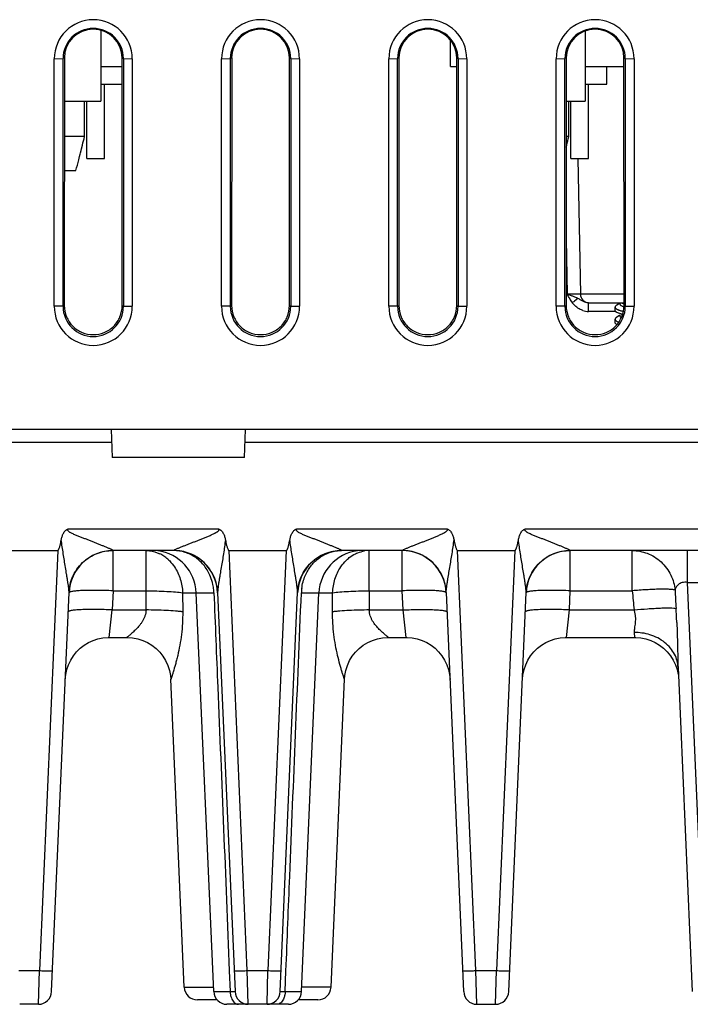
# Model space of a CAD drawing. Header units: inches. Extents: x 0 to 34, y 0 to 22.
# Tile 37 of 71: x 13.4 to 14.9, y 4.7 to 7. Entities that reach past the tile are written whole.
import ezdxf

# ---------------------------------------------------------------- set-up
doc = ezdxf.new("R2010")
doc.units = ezdxf.units.IN
doc.header["$LTSCALE"] = 1.87
doc.header["$MEASUREMENT"] = 0
doc.layers.get('0').update_dxf_attribs({"linetype": 'CONTINUOUS'})

msp = doc.modelspace()

# ---------------------------------------------------------------- linework, layer by layer
at = {"color": 7, "linetype": 'CONTINUOUS'}
for p, q in [((13.5884, 6.9434), (13.5884, 6.7819)), ((14.6884, 6.9415), (14.6884, 6.7819)), ((14.3824, 6.8609), (14.3824, 6.921)), ((13.4827, 6.8786), (13.5027, 6.8787)), ((13.4827, 6.3164), (13.4827, 6.8786)), ((13.5057, 6.8802), (13.5027, 6.8787)), ((13.5027, 6.3165), (13.5027, 6.8787)), ((13.5057, 6.8802), (13.5054, 6.3179)), ((13.637, 6.3179), (13.6368, 6.8802)), ((13.6368, 6.8802), (13.6398, 6.8787)), ((13.6398, 6.8787), (13.6398, 6.3165)), ((13.6398, 6.8787), (13.6598, 6.8786)), ((13.6598, 6.8786), (13.6598, 6.3164)), ((13.8627, 6.8786), (13.8827, 6.8787)), ((13.8627, 6.3164), (13.8627, 6.8786)), ((13.8857, 6.8802), (13.8827, 6.8787)), ((13.8827, 6.3165), (13.8827, 6.8787)), ((13.8857, 6.8802), (13.8854, 6.3179)), ((14.017, 6.3179), (14.0168, 6.8802)), ((14.0168, 6.8802), (14.0198, 6.8787)), ((14.0198, 6.8787), (14.0198, 6.3165)), ((14.0198, 6.8787), (14.0398, 6.8786)), ((14.0398, 6.8786), (14.0398, 6.3164)), ((14.2427, 6.8786), (14.2627, 6.8787)), ((14.2427, 6.3164), (14.2427, 6.8786)), ((14.2657, 6.8802), (14.2627, 6.8787)), ((14.2627, 6.3165), (14.2627, 6.8787)), ((14.2657, 6.8802), (14.2654, 6.3179)), ((14.3968, 6.8802), (14.3998, 6.8787)), ((14.397, 6.3179), (14.3968, 6.8802)), ((14.3998, 6.8787), (14.4198, 6.8786)), ((14.3998, 6.8787), (14.3998, 6.3165)), ((14.4198, 6.8786), (14.4198, 6.3164)), ((14.6227, 6.8786), (14.6427, 6.8787)), ((14.6227, 6.3164), (14.6227, 6.8786)), ((14.6457, 6.8802), (14.6427, 6.8787)), ((14.6427, 6.3165), (14.6427, 6.8787)), ((14.6457, 6.8802), (14.6454, 6.3179)), ((14.7768, 6.8802), (14.7798, 6.8787)), ((14.777, 6.3179), (14.7768, 6.8802)), ((14.7798, 6.8787), (14.7998, 6.8786)), ((14.7798, 6.8787), (14.7798, 6.3165)), ((14.7998, 6.8786), (14.7998, 6.3164)), ((13.5884, 6.8609), (13.6368, 6.8609)), ((14.3824, 6.8609), (14.3968, 6.8609)), ((14.6884, 6.8609), (14.7768, 6.8609)), ((14.7379, 6.8209), (14.7379, 6.8609)), ((13.5884, 6.8209), (13.6368, 6.8209)), ((13.5964, 6.6519), (13.5964, 6.8209)), ((14.6884, 6.8209), (14.7379, 6.8209)), ((14.6964, 6.6519), (14.6964, 6.8209)), ((13.5056, 6.7819), (13.5884, 6.7819)), ((13.5515, 6.7019), (13.5515, 6.7819)), ((13.5564, 6.6519), (13.5564, 6.7819)), ((14.6456, 6.7819), (14.6884, 6.7819)), ((14.6515, 6.7019), (14.6515, 6.7819)), ((14.6564, 6.6519), (14.6564, 6.7819)), ((13.5515, 6.7019), (13.5056, 6.7019)), ((14.6515, 6.7019), (14.6456, 6.7019)), ((13.5403, 6.6566), (13.5417, 6.6621)), ((13.5417, 6.6621), (13.5424, 6.6649)), ((13.5424, 6.6649), (13.5437, 6.6702)), ((13.5437, 6.6702), (13.5446, 6.6736)), ((13.5446, 6.6736), (13.5467, 6.6823)), ((14.6456, 6.6777), (14.6467, 6.6823)), ((13.5383, 6.6488), (13.5392, 6.6524)), ((13.5392, 6.6524), (13.5403, 6.6566)), ((13.5564, 6.6519), (13.5964, 6.6519)), ((14.6564, 6.6519), (14.6964, 6.6519)), ((14.6723, 6.6521), (14.6777, 6.3441)), ((13.5056, 6.6244), (13.5318, 6.6244)), ((14.6455, 6.4691), (14.6477, 6.3441)), ((14.6615, 6.3392), (14.6696, 6.3356)), ((14.6722, 6.3343), (14.6642, 6.3282)), ((14.777, 6.3441), (14.6777, 6.3441)), ((13.5027, 6.3165), (13.4827, 6.3164)), ((13.5027, 6.3165), (13.5054, 6.3179)), ((13.637, 6.3179), (13.6398, 6.3165)), ((13.6398, 6.3165), (13.6598, 6.3164)), ((13.8827, 6.3165), (13.8627, 6.3164)), ((13.8827, 6.3165), (13.8854, 6.3179)), ((14.017, 6.3179), (14.0198, 6.3165)), ((14.0198, 6.3165), (14.0398, 6.3164)), ((14.2627, 6.3165), (14.2427, 6.3164)), ((14.2627, 6.3165), (14.2654, 6.3179)), ((14.397, 6.3179), (14.3998, 6.3165)), ((14.3998, 6.3165), (14.4198, 6.3164)), ((14.6427, 6.3165), (14.6227, 6.3164)), ((14.6427, 6.3165), (14.6454, 6.3179)), ((14.6609, 6.3257), (14.6593, 6.3245)), ((14.6965, 6.3245), (14.777, 6.3245)), ((14.6965, 6.3048), (14.6965, 6.3245)), ((14.7566, 6.3048), (14.6965, 6.3048)), ((14.7566, 6.3072), (14.7566, 6.3148)), ((14.7669, 6.3228), (14.7607, 6.3194)), ((14.7677, 6.3249), (14.7677, 6.3214)), ((14.7728, 6.3237), (14.7767, 6.3223)), ((14.7728, 6.3169), (14.7767, 6.3155)), ((14.777, 6.3179), (14.7798, 6.3165)), ((14.7798, 6.3165), (14.7998, 6.3164)), ((14.7566, 6.2796), (14.7566, 6.2872)), ((14.7607, 6.3025), (14.7594, 6.3034)), ((14.7607, 6.2919), (14.7594, 6.291)), ((14.764, 6.3008), (14.7607, 6.3026)), ((14.7627, 6.3016), (14.7607, 6.3025)), ((14.7669, 6.2952), (14.7607, 6.2919)), ((14.7676, 6.2998), (14.7627, 6.3016)), ((14.7738, 6.2982), (14.7676, 6.2998)), ((14.7677, 6.2971), (14.7677, 6.2938)), ((14.77, 6.2908), (14.7707, 6.2904)), ((14.773, 6.296), (14.7708, 6.2971)), ((14.7607, 6.275), (14.7594, 6.2758)), ((21.1433, 6.0369), (6.0132, 6.0369)), ((13.6146, 5.9729), (13.6124, 6.0369)), ((13.9146, 5.9729), (13.9169, 6.0369)), ((13.6135, 6.0069), (9.2777, 6.0069)), ((18.5065, 6.0069), (13.9157, 6.0069)), ((13.9148, 5.9729), (13.6144, 5.9729)), ((13.5142, 5.8114), (13.8558, 5.8114)), ((14.0335, 5.8114), (14.375, 5.8114)), ((14.5527, 5.8114), (15.4135, 5.8114)), ((13.3604, 5.7619), (13.4904, 5.7619)), ((13.4904, 5.7619), (13.4488, 4.8084)), ((13.6161, 5.7619), (13.6161, 5.7621)), ((13.7539, 5.7619), (13.6161, 5.7619)), ((13.6161, 5.6706), (13.6161, 5.7619)), ((13.6915, 5.6706), (13.6915, 5.7619)), ((13.7539, 5.7621), (13.7539, 5.7619)), ((13.8796, 5.7619), (14.0096, 5.7619)), ((13.9212, 4.8084), (13.8796, 5.7619)), ((14.0096, 5.7619), (13.968, 4.8084)), ((14.1353, 5.7619), (14.1354, 5.7621)), ((14.2731, 5.7619), (14.1353, 5.7619)), ((14.1978, 5.6706), (14.1978, 5.7619)), ((14.2731, 5.7621), (14.2731, 5.7619)), ((14.2731, 5.6706), (14.2731, 5.7619)), ((14.3988, 5.7619), (14.5288, 5.7619)), ((14.4405, 4.8084), (14.3988, 5.7619)), ((14.5288, 5.7619), (14.4872, 4.8084)), ((14.6545, 5.7619), (14.6546, 5.7621)), ((15.3116, 5.7619), (14.6545, 5.7619)), ((14.6545, 5.6706), (14.6545, 5.7619)), ((14.7956, 5.6706), (14.7956, 5.7619)), ((14.9209, 5.6898), (14.9209, 5.7619)), ((14.9209, 5.6898), (15.0452, 5.6898)), ((14.9602, 4.7895), (14.9209, 5.6898)), ((13.4766, 4.7606), (13.5162, 5.667)), ((13.6161, 5.6706), (13.6142, 5.6271)), ((13.6161, 5.6706), (13.6915, 5.6706)), ((13.6912, 5.6271), (13.6915, 5.6706)), ((13.7742, 5.6662), (13.8452, 5.6662)), ((13.7742, 5.6662), (13.7745, 5.6228)), ((13.8449, 4.7606), (13.8053, 5.6662)), ((13.8538, 5.667), (13.8934, 4.7606)), ((13.9959, 4.7606), (14.0354, 5.667)), ((14.044, 5.6662), (14.115, 5.6662)), ((14.0444, 4.7606), (14.0839, 5.6662)), ((14.1147, 5.6228), (14.115, 5.6662)), ((14.1978, 5.6706), (14.2731, 5.6706)), ((14.1978, 5.6706), (14.198, 5.6271)), ((14.275, 5.6271), (14.2731, 5.6706)), ((14.373, 5.667), (14.4126, 4.7606)), ((14.5151, 4.7606), (14.5547, 5.667)), ((14.6527, 5.6271), (14.6545, 5.6706)), ((14.6545, 5.6706), (14.7956, 5.6706)), ((13.6075, 5.5649), (13.6142, 5.6271)), ((13.6142, 5.6271), (13.6912, 5.6271)), ((14.198, 5.6271), (14.275, 5.6271)), ((14.2817, 5.5649), (14.275, 5.6271)), ((14.6459, 5.5649), (14.6527, 5.6271)), ((14.6527, 5.6271), (14.7998, 5.6271)), ((14.7998, 5.5759), (14.801, 5.5649)), ((13.6075, 5.5649), (13.6479, 5.5649)), ((14.2415, 5.5649), (14.2817, 5.5649)), ((14.2817, 5.5649), (14.2842, 5.5648)), ((14.646, 5.5649), (14.8008, 5.5649)), ((14.801, 5.5649), (14.8035, 5.5648)), ((14.8035, 5.5648), (14.8152, 5.5638)), ((14.8997, 5.4965), (14.9318, 4.7606)), ((13.7779, 4.7706), (13.7474, 5.4703)), ((14.1113, 4.7706), (14.1419, 5.4703)), ((13.402, 4.8084), (13.4488, 4.8084)), ((13.4467, 4.7319), (13.4488, 4.8084)), ((13.8803, 4.8079), (13.8822, 4.7606)), ((13.9212, 4.8084), (13.968, 4.8084)), ((13.9233, 4.7319), (13.9212, 4.8084)), ((13.9659, 4.7319), (13.968, 4.8084)), ((14.0071, 4.7606), (14.009, 4.8079)), ((14.4405, 4.8084), (14.4872, 4.8084)), ((14.4426, 4.7319), (14.4405, 4.8084)), ((14.4851, 4.7319), (14.4872, 4.8084)), ((13.7779, 4.7706), (13.8444, 4.7706)), ((14.1113, 4.7706), (14.0448, 4.7706)), ((13.8525, 4.7419), (13.8079, 4.7419)), ((13.8449, 4.7606), (13.8822, 4.7606)), ((14.0071, 4.7606), (14.0444, 4.7606)), ((14.0813, 4.7419), (14.0367, 4.7419)), ((13.4467, 4.7319), (13.4041, 4.7319)), ((14.0144, 4.7319), (13.8748, 4.7319)), ((14.4426, 4.7319), (14.4851, 4.7319))]:
    msp.add_line(p, q, dxfattribs=at)
for points in [[(13.5076, 5.4692), (13.5087, 5.4806), (13.5112, 5.4919), (13.515, 5.5029), (13.52, 5.5134), (13.5262, 5.5231), (13.5334, 5.5321), (13.5417, 5.5401), (13.5507, 5.5472), (13.5606, 5.5532), (13.571, 5.558), (13.582, 5.5615), (13.5933, 5.5639)], [(13.5933, 5.5639), (13.605, 5.5648), (13.6075, 5.5649)], [(13.6475, 5.5649), (13.6487, 5.5649), (13.6607, 5.564), (13.6724, 5.5617), (13.6836, 5.5581), (13.6944, 5.5532), (13.7045, 5.547), (13.7138, 5.5398), (13.7222, 5.5314), (13.7295, 5.5221), (13.7357, 5.512), (13.7407, 5.5012), (13.7444, 5.4898), (13.7466, 5.4781), (13.7474, 5.4692)], [(14.1418, 5.4692), (14.1426, 5.4781), (14.1449, 5.4898), (14.1486, 5.5012), (14.1535, 5.512), (14.1597, 5.5221), (14.1671, 5.5314), (14.1755, 5.5398), (14.1847, 5.547), (14.1949, 5.5532), (14.2056, 5.5581), (14.2168, 5.5617), (14.2285, 5.564), (14.2405, 5.5649), (14.2417, 5.5649)], [(14.2842, 5.5648), (14.2959, 5.5639), (14.3073, 5.5615), (14.3182, 5.558), (14.3287, 5.5532), (14.3385, 5.5472), (14.3476, 5.5401), (14.3558, 5.5321), (14.3631, 5.5231), (14.3692, 5.5134), (14.3742, 5.5029), (14.378, 5.4919), (14.3805, 5.4806), (14.3817, 5.4692)], [(14.546, 5.4692), (14.5472, 5.4806), (14.5497, 5.4919), (14.5535, 5.5029), (14.5585, 5.5134), (14.5646, 5.5231), (14.5719, 5.5321), (14.5801, 5.5401), (14.5892, 5.5472), (14.599, 5.5532), (14.6095, 5.558), (14.6204, 5.5615), (14.6318, 5.5639), (14.6435, 5.5648), (14.6459, 5.5649)], [(14.8152, 5.5638), (14.8266, 5.5615), (14.8375, 5.558), (14.8479, 5.5531), (14.8578, 5.5471), (14.8668, 5.5401), (14.8751, 5.532), (14.8823, 5.523), (14.8884, 5.5133), (14.8935, 5.5029), (14.8973, 5.4919), (14.8997, 5.4806)]]:
    msp.add_lwpolyline(points, dxfattribs=at)
for centre, radius, start, end in [((13.5712, 6.8786), 0.0885, 0.0031, 179.9969), ((13.9512, 6.8786), 0.0885, 0.0031, 179.9969), ((14.3312, 6.8786), 0.0885, 0.0031, 179.9969), ((14.7112, 6.8786), 0.0885, 0.0031, 179.9969), ((13.5712, 6.8787), 0.0686, 0.0022, 179.9977), ((13.5712, 6.8801), 0.0656, 0.0782, 179.9219), ((13.9512, 6.8787), 0.0686, 0.0022, 179.9977), ((13.9512, 6.8801), 0.0656, 0.0782, 179.9219), ((14.3312, 6.8787), 0.0686, 0.0022, 179.9977), ((14.3312, 6.8801), 0.0656, 0.0782, 179.9219), ((14.7112, 6.8787), 0.0686, 0.0022, 179.9977), ((14.7112, 6.8801), 0.0656, 0.0782, 179.9219), ((7.9802, 8.063), 5.7352, 346.06966, 346.27113), ((9.0802, 8.063), 5.7352, 346.06966, 346.27113), ((11.4387, 7.1892), 2.168, 344.8985, 345.5652), ((14.7165, 6.3689), 0.0725, 215.8128, 217.7967), ((15.4734, 5.2741), 1.3289, 127.5116, 127.6885), ((14.6004, 6.197), 0.1549, 62.4035, 63.481), ((14.6977, 6.3445), 0.02, 181, 270), ((13.5712, 6.3164), 0.0886, 180.0045, 359.9955), ((13.5712, 6.3165), 0.0686, 180.0024, 359.9976), ((13.9512, 6.3164), 0.0886, 180.0045, 359.9955), ((13.9512, 6.3165), 0.0686, 180.0024, 359.9976), ((14.3312, 6.3164), 0.0886, 180.0045, 359.9955), ((14.3312, 6.3165), 0.0686, 180.0024, 359.9976), ((14.7112, 6.3164), 0.0886, 180.0045, 359.9955), ((14.7112, 6.3165), 0.0686, 180.0024, 359.9976), ((14.7139, 6.3678), 0.0697, 218.4274, 222.9415), ((14.6968, 6.3488), 0.044, 251.78, 269.6766), ((14.7782, 6.342), 0.0364, 245.1471, 247.6634), ((14.8012, 6.4132), 0.1113, 255.5413, 256.6057), ((14.7782, 6.3144), 0.0364, 245.1471, 247.6634), ((13.6161, 5.6619), 0.1, 90, 177.5), ((13.7054, 5.6619), 0.1, 2.5, 82.7107), ((13.6895, 5.6865), 0.0756, 55.9412, 64.3135), ((13.6862, 5.6815), 0.0816, 48.1019, 55.9929), ((13.7539, 5.6619), 0.1, 2.5, 90.0042), ((14.1353, 5.6619), 0.1, 89.9948, 177.5), ((14.1838, 5.6619), 0.1, 97.2917, 177.5), ((14.1353, 5.6747), 0.0872, 90.0003, 96.8344), ((14.2731, 5.6619), 0.1, 2.5, 90), ((14.6545, 5.6619), 0.1, 90, 177.5), ((13.7267, 5.6604), 0.1187, 2.8194, 8.8093), ((13.754, 5.6625), 0.0999, 8.431, 14.2735), ((14.1353, 5.6625), 0.0999, 170.257, 171.6724), ((14.1601, 5.6611), 0.1162, 172.5432, 177.4553), ((17.8716, 5.9426), 3.0879, 185.0545, 185.8645), ((27.0599, 6.3346), 12.1852, 183.11544, 183.31181), ((12.6326, 5.4991), 2.2663, 2.5085, 3.3275), ((13.8079, 4.7719), 0.03, 182.5004, 270.0063), ((14.0813, 4.7719), 0.03, 269.9937, 357.4996), ((13.4467, 4.7619), 0.03, 270.0001, 357.5), ((13.8748, 4.7619), 0.03, 182.5, 270), ((13.9233, 4.7619), 0.03, 182.5, 270), ((13.9659, 4.7619), 0.03, 270, 357.5), ((14.0144, 4.7619), 0.03, 270, 357.5), ((14.4426, 4.7619), 0.03, 182.5, 269.9999), ((14.4851, 4.7619), 0.03, 270.0001, 357.5)]:
    msp.add_arc(centre, radius, start, end, dxfattribs=at)
for points, knots in [([(14.6477, 6.3441), (14.6491, 6.3412), (14.6522, 6.3351), (14.6557, 6.3293), (14.6578, 6.3265)], [0, 0, 0, 0, 0.483775, 1, 1, 1, 1]), ([(14.6777, 6.3441), (14.6777, 6.3441), (14.6776, 6.3441), (14.6775, 6.3441), (14.6773, 6.3441), (14.677, 6.344), (14.6767, 6.344), (14.6761, 6.344), (14.6753, 6.344), (14.674, 6.344), (14.6725, 6.344), (14.6708, 6.344), (14.6688, 6.344), (14.6666, 6.344), (14.6634, 6.344), (14.659, 6.344), (14.6534, 6.344), (14.6496, 6.3441), (14.6477, 6.3441)], [0, 0, 0, 0, 0.001366, 0.005144, 0.011351, 0.01995, 0.030897, 0.044145, 0.077363, 0.119227, 0.169364, 0.227395, 0.292943, 0.365548, 0.444416, 0.61743, 0.804965, 1, 1, 1, 1]), ([(14.6477, 6.3441), (14.65, 6.3433), (14.6547, 6.3418), (14.6593, 6.3401), (14.6615, 6.3392)], [0, 0, 0, 0, 0.507892, 1, 1, 1, 1]), ([(14.6965, 6.3245), (14.6945, 6.3245), (14.6904, 6.325), (14.6845, 6.3272), (14.6785, 6.3306), (14.6744, 6.3331), (14.6722, 6.3343)], [0, 0, 0, 0, 0.224662, 0.459654, 0.711821, 1, 1, 1, 1]), ([(13.5055, 6.3179), (13.5055, 6.3094), (13.5089, 6.2921), (13.5234, 6.2701), (13.5454, 6.2556), (13.5712, 6.2503), (13.597, 6.2556), (13.619, 6.2701), (13.6335, 6.2921), (13.6369, 6.3094), (13.6369, 6.3179)], [0, 0, 0, 0, 0.12498, 0.249974, 0.374984, 0.5, 0.625016, 0.750026, 0.87502, 1, 1, 1, 1]), ([(13.8855, 6.3179), (13.8855, 6.3094), (13.8889, 6.2921), (13.9034, 6.2701), (13.9254, 6.2556), (13.9512, 6.2503), (13.977, 6.2556), (13.999, 6.2701), (14.0135, 6.2921), (14.0169, 6.3094), (14.0169, 6.3179)], [0, 0, 0, 0, 0.12498, 0.249974, 0.374984, 0.5, 0.625016, 0.750026, 0.87502, 1, 1, 1, 1]), ([(14.2655, 6.3179), (14.2655, 6.3094), (14.2689, 6.2921), (14.2834, 6.2701), (14.3054, 6.2556), (14.3312, 6.2503), (14.357, 6.2556), (14.379, 6.2701), (14.3935, 6.2921), (14.3969, 6.3094), (14.3969, 6.3179)], [0, 0, 0, 0, 0.12498, 0.249974, 0.374984, 0.5, 0.625016, 0.750026, 0.87502, 1, 1, 1, 1]), ([(14.6455, 6.3179), (14.6455, 6.3094), (14.6489, 6.2921), (14.6634, 6.2701), (14.6854, 6.2556), (14.7112, 6.2503), (14.737, 6.2556), (14.759, 6.2701), (14.7735, 6.2921), (14.7769, 6.3094), (14.7769, 6.3179)], [0, 0, 0, 0, 0.12498, 0.249974, 0.374984, 0.5, 0.625016, 0.750026, 0.87502, 1, 1, 1, 1]), ([(14.683, 6.307), (14.6791, 6.3083), (14.6718, 6.3119), (14.6656, 6.3173), (14.6629, 6.3203)], [0, 0, 0, 0, 0.500011, 1, 1, 1, 1]), ([(14.7573, 6.3167), (14.7572, 6.3166), (14.7568, 6.316), (14.7566, 6.3153), (14.7566, 6.3148)], [0, 0, 0, 0, 0.272642, 1, 1, 1, 1]), ([(14.7566, 6.3148), (14.7566, 6.3143), (14.757, 6.3131), (14.7583, 6.3116), (14.7603, 6.3102), (14.7619, 6.3093), (14.7629, 6.3089)], [0, 0, 0, 0, 0.172021, 0.384271, 0.657372, 1, 1, 1, 1]), ([(14.7573, 6.3052), (14.7571, 6.3055), (14.7568, 6.3061), (14.7566, 6.3068), (14.7566, 6.3072)], [0, 0, 0, 0, 0.524885, 1, 1, 1, 1]), ([(14.7607, 6.3194), (14.76, 6.319), (14.7588, 6.3183), (14.7577, 6.3172), (14.7573, 6.3167)], [0, 0, 0, 0, 0.560259, 1, 1, 1, 1]), ([(14.7594, 6.3034), (14.7592, 6.3035), (14.7584, 6.304), (14.7577, 6.3047), (14.7573, 6.3052)], [0, 0, 0, 0, 0.282824, 1, 1, 1, 1]), ([(14.7643, 6.3083), (14.765, 6.308), (14.7679, 6.3069), (14.771, 6.306), (14.7733, 6.3054)], [0, 0, 0, 0, 0.220866, 1, 1, 1, 1]), ([(14.7677, 6.3214), (14.7677, 6.321), (14.7679, 6.3201), (14.769, 6.3189), (14.7707, 6.3178), (14.772, 6.3172), (14.7728, 6.3169)], [0, 0, 0, 0, 0.166975, 0.376849, 0.651632, 1, 1, 1, 1]), ([(14.7573, 6.2892), (14.7572, 6.289), (14.7568, 6.2884), (14.7566, 6.2877), (14.7566, 6.2872)], [0, 0, 0, 0, 0.272642, 1, 1, 1, 1]), ([(14.7566, 6.2872), (14.7566, 6.2867), (14.757, 6.2856), (14.7583, 6.2841), (14.7603, 6.2826), (14.7619, 6.2818), (14.7629, 6.2813)], [0, 0, 0, 0, 0.172021, 0.384271, 0.657372, 1, 1, 1, 1]), ([(14.7594, 6.291), (14.7591, 6.2909), (14.7584, 6.2903), (14.7577, 6.2897), (14.7573, 6.2892)], [0, 0, 0, 0, 0.28282, 1, 1, 1, 1]), ([(14.7677, 6.2938), (14.7677, 6.2936), (14.7678, 6.2928), (14.7686, 6.2917), (14.7695, 6.2911), (14.77, 6.2908)], [0, 0, 0, 0, 0.197208, 0.544694, 1, 1, 1, 1]), ([(14.7573, 6.2777), (14.7571, 6.278), (14.7568, 6.2786), (14.7566, 6.2793), (14.7566, 6.2796)], [0, 0, 0, 0, 0.524885, 1, 1, 1, 1]), ([(14.7594, 6.2758), (14.7592, 6.2759), (14.7584, 6.2765), (14.7577, 6.2771), (14.7573, 6.2777)], [0, 0, 0, 0, 0.282824, 1, 1, 1, 1]), ([(13.4986, 5.7863), (13.499, 5.7888), (13.5002, 5.7938), (13.5026, 5.7998), (13.5053, 5.8042), (13.5078, 5.8072), (13.5108, 5.8097), (13.513, 5.8109), (13.5142, 5.8114)], [0, 0, 0, 0, 0.249875, 0.499679, 0.624754, 0.749911, 0.874935, 1, 1, 1, 1]), ([(13.6161, 5.7621), (13.6161, 5.7622), (13.6158, 5.7624), (13.6152, 5.7629), (13.6139, 5.7637), (13.6119, 5.7647), (13.6094, 5.7658), (13.6066, 5.767), (13.6024, 5.7688), (13.5969, 5.771), (13.5901, 5.7737), (13.583, 5.7765), (13.5758, 5.7793), (13.5685, 5.7822), (13.5611, 5.7852), (13.5537, 5.7882), (13.5462, 5.7912), (13.5399, 5.7937), (13.5349, 5.7957), (13.5311, 5.7972), (13.5273, 5.7987), (13.5236, 5.8004), (13.5205, 5.8019), (13.5182, 5.8033), (13.5165, 5.8044), (13.5152, 5.8056), (13.5143, 5.8066), (13.5137, 5.8075), (13.5134, 5.8085), (13.5134, 5.8095), (13.5137, 5.8105), (13.514, 5.8111), (13.5142, 5.8114)], [0, 0, 0, 0, 0.002974, 0.007543, 0.021292, 0.04078, 0.064867, 0.091882, 0.120415, 0.18071, 0.24419, 0.309593, 0.37623, 0.443733, 0.511893, 0.580606, 0.649769, 0.719287, 0.754152, 0.78907, 0.824027, 0.859009, 0.894014, 0.911554, 0.928998, 0.946519, 0.95555, 0.964552, 0.973268, 0.981991, 0.991011, 1, 1, 1, 1]), ([(13.7539, 5.7621), (13.7541, 5.7624), (13.7547, 5.7629), (13.756, 5.7637), (13.758, 5.7647), (13.7615, 5.7663), (13.7666, 5.7684), (13.773, 5.771), (13.7798, 5.7737), (13.7869, 5.7765), (13.7941, 5.7793), (13.8014, 5.7821), (13.8088, 5.785), (13.8163, 5.788), (13.8238, 5.791), (13.83, 5.7935), (13.835, 5.7957), (13.8387, 5.7973), (13.8424, 5.7989), (13.8455, 5.8004), (13.8479, 5.8016), (13.8497, 5.8026), (13.8515, 5.8036), (13.8529, 5.8046), (13.8539, 5.8054), (13.855, 5.8063), (13.8563, 5.8075), (13.8569, 5.8096), (13.8562, 5.8109), (13.8558, 5.8114)], [0, 0, 0, 0, 0.007593, 0.021079, 0.040559, 0.0648, 0.120166, 0.180544, 0.244099, 0.309517, 0.376231, 0.443868, 0.512186, 0.581018, 0.650252, 0.719799, 0.754669, 0.789593, 0.824565, 0.859577, 0.877099, 0.894622, 0.912184, 0.929692, 0.938457, 0.947281, 0.96484, 0.98243, 1, 1, 1, 1]), ([(13.8558, 5.8114), (13.8569, 5.8109), (13.8592, 5.8097), (13.8622, 5.8072), (13.8647, 5.8042), (13.8674, 5.7998), (13.8698, 5.7938), (13.871, 5.7888), (13.8714, 5.7863)], [0, 0, 0, 0, 0.125071, 0.250047, 0.375256, 0.500323, 0.750124, 1, 1, 1, 1]), ([(14.0178, 5.7863), (14.0183, 5.7888), (14.0194, 5.7938), (14.0218, 5.7998), (14.0245, 5.8042), (14.027, 5.8072), (14.03, 5.8097), (14.0323, 5.8109), (14.0335, 5.8114)], [0, 0, 0, 0, 0.249875, 0.499679, 0.624754, 0.749911, 0.874935, 1, 1, 1, 1]), ([(14.1354, 5.7621), (14.1353, 5.7622), (14.1351, 5.7624), (14.1344, 5.7629), (14.1332, 5.7637), (14.1312, 5.7647), (14.1287, 5.7658), (14.1258, 5.767), (14.1217, 5.7688), (14.1162, 5.771), (14.1093, 5.7737), (14.1022, 5.7765), (14.095, 5.7793), (14.0877, 5.7822), (14.0803, 5.7852), (14.0729, 5.7882), (14.0654, 5.7912), (14.0591, 5.7937), (14.0541, 5.7957), (14.0503, 5.7972), (14.0465, 5.7987), (14.0428, 5.8004), (14.0398, 5.8019), (14.0374, 5.8033), (14.0357, 5.8044), (14.0344, 5.8056), (14.0335, 5.8066), (14.0329, 5.8075), (14.0326, 5.8085), (14.0326, 5.8095), (14.0329, 5.8105), (14.0333, 5.8111), (14.0335, 5.8114)], [0, 0, 0, 0, 0.002974, 0.007543, 0.021292, 0.04078, 0.064867, 0.091882, 0.120415, 0.18071, 0.24419, 0.309593, 0.37623, 0.443733, 0.511893, 0.580606, 0.649769, 0.719287, 0.754152, 0.78907, 0.824027, 0.859009, 0.894014, 0.911554, 0.928998, 0.946519, 0.95555, 0.964552, 0.973268, 0.981991, 0.991011, 1, 1, 1, 1]), ([(14.2731, 5.7621), (14.2733, 5.7624), (14.2739, 5.7629), (14.2753, 5.7637), (14.2773, 5.7647), (14.2808, 5.7663), (14.2858, 5.7684), (14.2922, 5.771), (14.2991, 5.7737), (14.3061, 5.7765), (14.3133, 5.7793), (14.3207, 5.7821), (14.3281, 5.785), (14.3355, 5.788), (14.343, 5.791), (14.3492, 5.7935), (14.3542, 5.7957), (14.3579, 5.7973), (14.3616, 5.7989), (14.3647, 5.8004), (14.3671, 5.8016), (14.3689, 5.8026), (14.3707, 5.8036), (14.3721, 5.8046), (14.3732, 5.8054), (14.3742, 5.8063), (14.3755, 5.8075), (14.3761, 5.8096), (14.3755, 5.8109), (14.375, 5.8114)], [0, 0, 0, 0, 0.007593, 0.021079, 0.040559, 0.0648, 0.120166, 0.180544, 0.244099, 0.309517, 0.376231, 0.443868, 0.512186, 0.581018, 0.650252, 0.719799, 0.754669, 0.789593, 0.824565, 0.859577, 0.877099, 0.894622, 0.912184, 0.929692, 0.938457, 0.947281, 0.96484, 0.98243, 1, 1, 1, 1]), ([(14.375, 5.8114), (14.3762, 5.8109), (14.3785, 5.8097), (14.3815, 5.8072), (14.3839, 5.8042), (14.3866, 5.7998), (14.389, 5.7938), (14.3902, 5.7888), (14.3907, 5.7863)], [0, 0, 0, 0, 0.125071, 0.250047, 0.375256, 0.500323, 0.750124, 1, 1, 1, 1]), ([(14.537, 5.7863), (14.5375, 5.7888), (14.5387, 5.7938), (14.5411, 5.7998), (14.5438, 5.8042), (14.5462, 5.8072), (14.5492, 5.8097), (14.5515, 5.8109), (14.5527, 5.8114)], [0, 0, 0, 0, 0.249875, 0.499679, 0.624754, 0.749911, 0.874935, 1, 1, 1, 1]), ([(14.6546, 5.7621), (14.6545, 5.7622), (14.6543, 5.7624), (14.6537, 5.7629), (14.6524, 5.7637), (14.6504, 5.7647), (14.6479, 5.7658), (14.645, 5.767), (14.6409, 5.7688), (14.6354, 5.771), (14.6286, 5.7737), (14.6215, 5.7765), (14.6142, 5.7793), (14.6069, 5.7822), (14.5996, 5.7852), (14.5921, 5.7882), (14.5846, 5.7912), (14.5784, 5.7937), (14.5733, 5.7957), (14.5695, 5.7972), (14.5658, 5.7987), (14.562, 5.8004), (14.559, 5.8019), (14.5566, 5.8033), (14.555, 5.8044), (14.5537, 5.8056), (14.5527, 5.8066), (14.5522, 5.8075), (14.5518, 5.8085), (14.5518, 5.8095), (14.5521, 5.8105), (14.5525, 5.8111), (14.5527, 5.8114)], [0, 0, 0, 0, 0.002974, 0.007543, 0.021292, 0.04078, 0.064867, 0.091882, 0.120415, 0.18071, 0.24419, 0.309593, 0.37623, 0.443733, 0.511893, 0.580606, 0.649769, 0.719287, 0.754152, 0.78907, 0.824027, 0.859009, 0.894014, 0.911554, 0.928998, 0.946519, 0.95555, 0.964552, 0.973268, 0.981991, 0.991011, 1, 1, 1, 1]), ([(13.4904, 5.7619), (13.4909, 5.7619), (13.4916, 5.7625), (13.4922, 5.7634), (13.4928, 5.7643), (13.4934, 5.7656), (13.4941, 5.7676), (13.495, 5.7702), (13.4958, 5.7734), (13.4966, 5.7766), (13.4975, 5.7809), (13.4982, 5.7841), (13.4986, 5.7863)], [0, 0, 0, 0, 0.061335, 0.092616, 0.123924, 0.186494, 0.249072, 0.374217, 0.499372, 0.624529, 0.749687, 1, 1, 1, 1]), ([(13.5162, 5.667), (13.5162, 5.6678), (13.5162, 5.6696), (13.5159, 5.6725), (13.5156, 5.6757), (13.515, 5.6803), (13.5141, 5.6862), (13.513, 5.6935), (13.5119, 5.701), (13.5102, 5.7111), (13.5081, 5.7239), (13.5056, 5.7393), (13.5031, 5.7549), (13.5007, 5.7706), (13.4992, 5.781), (13.4986, 5.7863)], [0, 0, 0, 0, 0.019415, 0.044427, 0.071671, 0.100195, 0.159717, 0.221229, 0.283952, 0.347462, 0.476057, 0.606009, 0.736805, 0.868204, 1, 1, 1, 1]), ([(13.8714, 5.7863), (13.8708, 5.781), (13.8695, 5.7705), (13.8672, 5.7549), (13.8646, 5.7393), (13.8619, 5.7239), (13.8597, 5.7112), (13.8581, 5.7011), (13.8569, 5.6936), (13.8558, 5.6863), (13.855, 5.6803), (13.8544, 5.6757), (13.8541, 5.6725), (13.8538, 5.6696), (13.8538, 5.6678), (13.8538, 5.667)], [0, 0, 0, 0, 0.131779, 0.263181, 0.393958, 0.523766, 0.652147, 0.715584, 0.778297, 0.839825, 0.899407, 0.927928, 0.95523, 0.980081, 1, 1, 1, 1]), ([(13.8714, 5.7863), (13.8718, 5.7841), (13.8725, 5.7809), (13.8734, 5.7766), (13.8742, 5.7734), (13.875, 5.7702), (13.876, 5.7671), (13.8769, 5.7648), (13.8778, 5.7634), (13.8784, 5.7625), (13.8791, 5.7619), (13.8796, 5.7619)], [0, 0, 0, 0, 0.250346, 0.37552, 0.500693, 0.625864, 0.751025, 0.876116, 0.907422, 0.938713, 1, 1, 1, 1]), ([(14.0096, 5.7619), (14.0102, 5.7619), (14.0109, 5.7625), (14.0115, 5.7634), (14.012, 5.7643), (14.0126, 5.7656), (14.0134, 5.7676), (14.0142, 5.7702), (14.015, 5.7734), (14.0158, 5.7766), (14.0168, 5.7809), (14.0174, 5.7841), (14.0178, 5.7863)], [0, 0, 0, 0, 0.061335, 0.092616, 0.123924, 0.186494, 0.249072, 0.374217, 0.499372, 0.624529, 0.749687, 1, 1, 1, 1]), ([(14.0354, 5.667), (14.0355, 5.6678), (14.0354, 5.6696), (14.0351, 5.6725), (14.0348, 5.6757), (14.0342, 5.6803), (14.0334, 5.6862), (14.0323, 5.6935), (14.0311, 5.701), (14.0295, 5.7111), (14.0274, 5.7239), (14.0249, 5.7393), (14.0223, 5.7549), (14.0199, 5.7706), (14.0185, 5.781), (14.0178, 5.7863)], [0, 0, 0, 0, 0.019415, 0.044427, 0.071671, 0.100195, 0.159717, 0.221229, 0.283952, 0.347462, 0.476057, 0.606009, 0.736805, 0.868204, 1, 1, 1, 1]), ([(14.373, 5.667), (14.373, 5.6678), (14.3731, 5.6696), (14.3734, 5.6737), (14.3741, 5.6793), (14.3751, 5.6863), (14.3762, 5.6936), (14.3773, 5.7011), (14.379, 5.7112), (14.3811, 5.7239), (14.3838, 5.7393), (14.3864, 5.7549), (14.3887, 5.7705), (14.39, 5.781), (14.3907, 5.7863)], [0, 0, 0, 0, 0.019961, 0.044774, 0.100599, 0.160196, 0.221726, 0.284429, 0.347866, 0.476246, 0.606051, 0.736825, 0.868224, 1, 1, 1, 1]), ([(14.3907, 5.7863), (14.3911, 5.7841), (14.3917, 5.7809), (14.3927, 5.7766), (14.3934, 5.7734), (14.3943, 5.7702), (14.3953, 5.7671), (14.3962, 5.7648), (14.397, 5.7634), (14.3976, 5.7625), (14.3983, 5.7619), (14.3988, 5.7619)], [0, 0, 0, 0, 0.250346, 0.37552, 0.500693, 0.625864, 0.751025, 0.876116, 0.907422, 0.938713, 1, 1, 1, 1]), ([(14.5288, 5.7619), (14.5294, 5.7619), (14.5301, 5.7625), (14.5307, 5.7634), (14.5313, 5.7643), (14.5318, 5.7656), (14.5326, 5.7676), (14.5334, 5.7702), (14.5343, 5.7734), (14.535, 5.7766), (14.536, 5.7809), (14.5366, 5.7841), (14.537, 5.7863)], [0, 0, 0, 0, 0.061335, 0.092616, 0.123924, 0.186494, 0.249072, 0.374217, 0.499372, 0.624529, 0.749687, 1, 1, 1, 1]), ([(14.5547, 5.667), (14.5547, 5.6678), (14.5546, 5.6696), (14.5544, 5.6725), (14.554, 5.6757), (14.5534, 5.6803), (14.5526, 5.6862), (14.5515, 5.6935), (14.5503, 5.701), (14.5487, 5.7111), (14.5466, 5.7239), (14.5441, 5.7393), (14.5415, 5.7549), (14.5391, 5.7706), (14.5377, 5.781), (14.537, 5.7863)], [0, 0, 0, 0, 0.019415, 0.044427, 0.071671, 0.100195, 0.159717, 0.221229, 0.283952, 0.347462, 0.476057, 0.606009, 0.736805, 0.868204, 1, 1, 1, 1]), ([(13.5162, 5.667), (13.5167, 5.6791), (13.5211, 5.6978), (13.5336, 5.7199), (13.5465, 5.735), (13.5623, 5.7472), (13.585, 5.7587), (13.6039, 5.7621), (13.6161, 5.7621)], [0, 0, 0, 0, 0.239485, 0.368044, 0.499153, 0.630403, 0.759345, 1, 1, 1, 1]), ([(13.6915, 5.7619), (13.6941, 5.7619), (13.7046, 5.7612), (13.7151, 5.7581), (13.7223, 5.7547)], [0, 0, 0, 0, 0.244108, 1, 1, 1, 1]), ([(13.8538, 5.667), (13.8533, 5.6791), (13.8489, 5.6978), (13.8364, 5.7199), (13.8235, 5.735), (13.8077, 5.7472), (13.785, 5.7587), (13.7661, 5.7621), (13.7539, 5.7621)], [0, 0, 0, 0, 0.239483, 0.368041, 0.49915, 0.6304, 0.759342, 1, 1, 1, 1]), ([(13.8375, 5.7025), (13.8341, 5.7112), (13.8248, 5.7275), (13.8081, 5.7437), (13.7926, 5.7531), (13.7762, 5.7598), (13.7628, 5.7619), (13.7539, 5.7619)], [0, 0, 0, 0, 0.259378, 0.510191, 0.633404, 0.755849, 1, 1, 1, 1]), ([(14.0355, 5.667), (14.036, 5.6791), (14.0403, 5.6978), (14.0528, 5.7199), (14.0657, 5.735), (14.0815, 5.7472), (14.1042, 5.7587), (14.1232, 5.7621), (14.1354, 5.7621)], [0, 0, 0, 0, 0.239485, 0.368044, 0.499153, 0.630403, 0.759345, 1, 1, 1, 1]), ([(14.0527, 5.7049), (14.056, 5.7125), (14.0642, 5.7267), (14.0813, 5.7442), (14.1019, 5.7563), (14.1172, 5.7603), (14.125, 5.7612)], [0, 0, 0, 0, 0.259047, 0.510507, 0.75612, 1, 1, 1, 1]), ([(14.1486, 5.7423), (14.15, 5.7435), (14.1556, 5.7483), (14.162, 5.7523), (14.1669, 5.7547)], [0, 0, 0, 0, 0.254417, 1, 1, 1, 1]), ([(14.1669, 5.7547), (14.1685, 5.7554), (14.1751, 5.7583), (14.182, 5.7602), (14.1873, 5.761)], [0, 0, 0, 0, 0.253167, 1, 1, 1, 1]), ([(14.373, 5.667), (14.3725, 5.6791), (14.3682, 5.6978), (14.3557, 5.7199), (14.3427, 5.735), (14.327, 5.7472), (14.3042, 5.7587), (14.2853, 5.7621), (14.2731, 5.7621)], [0, 0, 0, 0, 0.239483, 0.368041, 0.49915, 0.6304, 0.759342, 1, 1, 1, 1]), ([(14.5547, 5.667), (14.5552, 5.6791), (14.5595, 5.6978), (14.572, 5.7199), (14.585, 5.735), (14.6007, 5.7472), (14.6235, 5.7587), (14.6424, 5.7621), (14.6546, 5.7621)], [0, 0, 0, 0, 0.239485, 0.368044, 0.499153, 0.630403, 0.759345, 1, 1, 1, 1]), ([(14.7956, 5.7619), (14.8071, 5.7619), (14.8249, 5.7586), (14.8464, 5.7479), (14.8614, 5.7366), (14.874, 5.7225), (14.8866, 5.7017), (14.8916, 5.684), (14.8928, 5.6723)], [0, 0, 0, 0, 0.238388, 0.366001, 0.496345, 0.627282, 0.756524, 1, 1, 1, 1]), ([(13.7407, 5.7423), (13.7421, 5.741), (13.7477, 5.7356), (13.7526, 5.7295), (13.7559, 5.7247)], [0, 0, 0, 0, 0.245692, 1, 1, 1, 1]), ([(13.7559, 5.7247), (13.7615, 5.7162), (13.7681, 5.7021), (13.773, 5.682), (13.774, 5.6715), (13.7742, 5.6662)], [0, 0, 0, 0, 0.491292, 0.745019, 1, 1, 1, 1]), ([(14.115, 5.6662), (14.1152, 5.6715), (14.1163, 5.682), (14.1211, 5.7021), (14.1277, 5.7163), (14.1334, 5.7247)], [0, 0, 0, 0, 0.255157, 0.508833, 1, 1, 1, 1]), ([(14.1334, 5.7247), (14.1345, 5.7264), (14.139, 5.7327), (14.1443, 5.7384), (14.1486, 5.7423)], [0, 0, 0, 0, 0.254734, 1, 1, 1, 1]), ([(13.844, 5.6786), (13.8437, 5.6806), (13.8422, 5.6887), (13.8398, 5.6967), (13.8375, 5.7025)], [0, 0, 0, 0, 0.251572, 1, 1, 1, 1]), ([(14.0449, 5.6761), (14.0455, 5.6811), (14.0475, 5.6909), (14.0507, 5.7003), (14.0527, 5.7049)], [0, 0, 0, 0, 0.502724, 1, 1, 1, 1]), ([(14.9209, 5.6898), (14.9189, 5.6901), (14.915, 5.6902), (14.9078, 5.6892), (14.9006, 5.6857), (14.8959, 5.6803), (14.8937, 5.6758), (14.893, 5.6735), (14.8928, 5.6723)], [0, 0, 0, 0, 0.166204, 0.323289, 0.587579, 0.803758, 0.902721, 1, 1, 1, 1]), ([(13.6161, 5.6706), (13.6096, 5.6709), (13.5969, 5.6713), (13.5784, 5.6716), (13.5614, 5.6716), (13.5484, 5.6713), (13.5392, 5.6708), (13.5334, 5.6704), (13.5284, 5.6699), (13.5242, 5.6693), (13.5212, 5.6687), (13.5193, 5.6682), (13.5182, 5.6679), (13.5174, 5.6675), (13.5166, 5.667), (13.5162, 5.6665), (13.5162, 5.6662)], [0, 0, 0, 0, 0.192761, 0.378426, 0.549363, 0.699342, 0.764728, 0.822843, 0.873151, 0.915269, 0.948864, 0.962402, 0.973781, 0.98305, 0.990319, 1, 1, 1, 1]), ([(13.6915, 5.6706), (13.6995, 5.6705), (13.7151, 5.6703), (13.7374, 5.6694), (13.7569, 5.6681), (13.7689, 5.6669), (13.7742, 5.6662)], [0, 0, 0, 0, 0.290875, 0.565032, 0.806057, 1, 1, 1, 1]), ([(13.8452, 5.6662), (13.8482, 5.5947), (13.86, 5.3086), (13.8717, 5.0225), (13.8803, 4.8079)], [0, 0, 0, 0, 0.250009, 1, 1, 1, 1]), ([(14.009, 4.8079), (14.0118, 4.8795), (14.0233, 5.1656), (14.0351, 5.4517), (14.044, 5.6662)], [0, 0, 0, 0, 0.24999, 1, 1, 1, 1]), ([(14.115, 5.6662), (14.1203, 5.6669), (14.1323, 5.6681), (14.1519, 5.6694), (14.1741, 5.6703), (14.1897, 5.6705), (14.1978, 5.6706)], [0, 0, 0, 0, 0.193942, 0.434967, 0.709124, 1, 1, 1, 1]), ([(14.3731, 5.6662), (14.373, 5.6665), (14.3726, 5.667), (14.3719, 5.6675), (14.371, 5.6679), (14.3699, 5.6682), (14.368, 5.6687), (14.3651, 5.6693), (14.3609, 5.6699), (14.3558, 5.6704), (14.35, 5.6708), (14.3408, 5.6713), (14.3278, 5.6716), (14.3108, 5.6716), (14.2923, 5.6713), (14.2796, 5.6709), (14.2731, 5.6706)], [0, 0, 0, 0, 0.009681, 0.01695, 0.026219, 0.037598, 0.051136, 0.084731, 0.126849, 0.177157, 0.235272, 0.300658, 0.450636, 0.621573, 0.807239, 1, 1, 1, 1]), ([(14.6545, 5.6706), (14.6481, 5.6709), (14.6354, 5.6713), (14.6169, 5.6716), (14.5999, 5.6716), (14.5869, 5.6713), (14.5777, 5.6708), (14.5719, 5.6704), (14.5668, 5.6699), (14.5626, 5.6693), (14.5597, 5.6687), (14.5578, 5.6682), (14.5567, 5.6679), (14.5558, 5.6675), (14.5551, 5.667), (14.5547, 5.6665), (14.5546, 5.6662)], [0, 0, 0, 0, 0.192761, 0.378426, 0.549363, 0.699342, 0.764728, 0.822843, 0.873151, 0.915269, 0.948864, 0.962402, 0.973781, 0.98305, 0.990319, 1, 1, 1, 1]), ([(14.8928, 5.6723), (14.8921, 5.6725), (14.8905, 5.6729), (14.8864, 5.6735), (14.8796, 5.674), (14.8695, 5.6743), (14.8571, 5.6742), (14.8429, 5.6737), (14.8222, 5.6727), (14.8063, 5.6715), (14.7956, 5.6706)], [0, 0, 0, 0, 0.021663, 0.049915, 0.126974, 0.231651, 0.360728, 0.509441, 0.670569, 1, 1, 1, 1]), ([(13.6142, 5.6271), (13.6081, 5.6274), (13.5959, 5.6278), (13.5777, 5.6282), (13.5603, 5.6281), (13.5467, 5.6278), (13.5371, 5.6273), (13.531, 5.6269), (13.5259, 5.6263), (13.5217, 5.6258), (13.5185, 5.6251), (13.5165, 5.6245), (13.5153, 5.624), (13.5146, 5.6235), (13.5143, 5.6231), (13.5143, 5.6228)], [0, 0, 0, 0, 0.180173, 0.364022, 0.541052, 0.699353, 0.767822, 0.827987, 0.879289, 0.921185, 0.953368, 0.976379, 0.984749, 0.991256, 1, 1, 1, 1]), ([(13.6912, 5.6271), (13.6911, 5.6248), (13.6905, 5.6203), (13.6889, 5.6137), (13.6865, 5.6074), (13.6834, 5.6017), (13.6799, 5.5965), (13.675, 5.5902), (13.6698, 5.5845), (13.6646, 5.5794), (13.6609, 5.576), (13.6574, 5.5729), (13.6543, 5.5703), (13.6516, 5.5681), (13.6498, 5.5666), (13.6486, 5.5657), (13.6481, 5.5653), (13.6477, 5.565), (13.6476, 5.5649), (13.6475, 5.5649)], [0, 0, 0, 0, 0.087974, 0.174868, 0.259648, 0.341942, 0.422143, 0.500084, 0.647185, 0.715674, 0.780227, 0.839761, 0.892517, 0.936683, 0.970445, 0.982888, 0.992098, 0.997871, 1, 1, 1, 1]), ([(13.7745, 5.6228), (13.772, 5.6231), (13.7664, 5.6238), (13.7539, 5.6249), (13.7363, 5.626), (13.7141, 5.6268), (13.6988, 5.6271), (13.6912, 5.6271)], [0, 0, 0, 0, 0.093162, 0.201483, 0.451694, 0.726403, 1, 1, 1, 1]), ([(13.7745, 5.6228), (13.7745, 5.6141), (13.774, 5.5969), (13.7718, 5.5716), (13.7681, 5.5473), (13.764, 5.528), (13.7605, 5.5136), (13.7572, 5.5008), (13.7539, 5.4895), (13.751, 5.4804), (13.7498, 5.4764), (13.749, 5.4739), (13.7484, 5.4721), (13.7478, 5.4704), (13.7477, 5.47), (13.7474, 5.4691), (13.7474, 5.4692)], [0, 0, 0, 0, 0.165934, 0.329094, 0.486693, 0.636008, 0.706231, 0.772309, 0.88762, 0.933606, 0.952879, 0.969286, 0.982509, 0.992225, 0.998115, 1, 1, 1, 1]), ([(14.198, 5.6271), (14.1904, 5.6271), (14.1752, 5.6268), (14.153, 5.626), (14.1354, 5.6249), (14.1229, 5.6238), (14.1173, 5.6231), (14.1147, 5.6228)], [0, 0, 0, 0, 0.273599, 0.548311, 0.798521, 0.906841, 1, 1, 1, 1]), ([(14.1418, 5.4692), (14.1417, 5.4696), (14.1414, 5.4705), (14.1409, 5.472), (14.1399, 5.4749), (14.1384, 5.4796), (14.1363, 5.4864), (14.1339, 5.4945), (14.1303, 5.5072), (14.1259, 5.5247), (14.1212, 5.5473), (14.1161, 5.5802), (14.1149, 5.6056), (14.1147, 5.6228)], [0, 0, 0, 0, 0.008064, 0.017662, 0.03078, 0.066436, 0.112599, 0.167046, 0.228092, 0.364271, 0.513463, 0.671055, 1, 1, 1, 1]), ([(14.2417, 5.5649), (14.2417, 5.5648), (14.2414, 5.5651), (14.2412, 5.5652), (14.2406, 5.5657), (14.2398, 5.5663), (14.2389, 5.5671), (14.2373, 5.5684), (14.2349, 5.5703), (14.2318, 5.5729), (14.227, 5.5771), (14.222, 5.5819), (14.217, 5.5872), (14.2117, 5.5932), (14.2067, 5.5999), (14.2028, 5.6074), (14.2004, 5.6137), (14.1988, 5.6203), (14.1982, 5.6248), (14.198, 5.6271)], [0, 0, 0, 0, 0.001908, 0.007593, 0.016814, 0.029329, 0.044894, 0.06327, 0.1075, 0.160159, 0.219419, 0.352077, 0.424212, 0.499567, 0.657596, 0.739981, 0.824963, 0.911959, 1, 1, 1, 1]), ([(14.275, 5.6271), (14.2811, 5.6274), (14.2933, 5.6278), (14.3115, 5.6282), (14.329, 5.6281), (14.3425, 5.6278), (14.3522, 5.6273), (14.3582, 5.6269), (14.3633, 5.6263), (14.3675, 5.6258), (14.3707, 5.6251), (14.3728, 5.6245), (14.3739, 5.624), (14.3746, 5.6235), (14.3749, 5.6231), (14.375, 5.6228)], [0, 0, 0, 0, 0.180174, 0.364024, 0.541054, 0.699355, 0.767823, 0.827989, 0.87929, 0.921186, 0.953368, 0.97638, 0.984749, 0.991256, 1, 1, 1, 1]), ([(14.6527, 5.6271), (14.6466, 5.6274), (14.6344, 5.6278), (14.6162, 5.6282), (14.5987, 5.6281), (14.5852, 5.6278), (14.5755, 5.6273), (14.5695, 5.6269), (14.5644, 5.6263), (14.5602, 5.6258), (14.557, 5.6251), (14.5549, 5.6245), (14.5538, 5.624), (14.5531, 5.6235), (14.5528, 5.6231), (14.5527, 5.6228)], [0, 0, 0, 0, 0.180173, 0.364022, 0.541052, 0.699353, 0.767822, 0.827987, 0.879289, 0.921185, 0.953368, 0.976379, 0.984749, 0.991256, 1, 1, 1, 1]), ([(14.7998, 5.6271), (14.81, 5.6282), (14.8253, 5.6295), (14.8452, 5.6308), (14.8589, 5.6315), (14.8711, 5.6318), (14.8811, 5.6318), (14.8889, 5.6314), (14.8933, 5.631), (14.8951, 5.6306)], [0, 0, 0, 0, 0.323222, 0.480763, 0.626806, 0.755112, 0.861522, 0.943139, 1, 1, 1, 1]), ([(14.7998, 5.6271), (14.8004, 5.6246), (14.8014, 5.6197), (14.8025, 5.6122), (14.8028, 5.605), (14.8023, 5.5982), (14.8014, 5.5918), (14.8005, 5.5845), (14.8001, 5.5792), (14.7998, 5.5759)], [0, 0, 0, 0, 0.149056, 0.295184, 0.435468, 0.568611, 0.693559, 0.808143, 1, 1, 1, 1]), ([(14.8968, 5.5983), (14.8971, 5.5896), (14.8978, 5.5723), (14.8984, 5.5466), (14.8989, 5.5214), (14.8993, 5.5047), (14.8997, 5.4965)], [0, 0, 0, 0, 0.256154, 0.509102, 0.757329, 1, 1, 1, 1]), ([(14.8997, 5.4965), (14.8995, 5.5015), (14.8979, 5.5119), (14.8921, 5.527), (14.8824, 5.5413), (14.8694, 5.554), (14.8536, 5.5641), (14.8361, 5.5712), (14.818, 5.5752), (14.8057, 5.576), (14.7998, 5.5759)], [0, 0, 0, 0, 0.106848, 0.221138, 0.343286, 0.47201, 0.605422, 0.740357, 0.872898, 1, 1, 1, 1]), ([(13.4488, 4.8084), (13.4507, 4.8083), (13.4545, 4.8081), (13.4601, 4.808), (13.4652, 4.8079), (13.4691, 4.8078), (13.4718, 4.8078), (13.4736, 4.8079), (13.4751, 4.8079), (13.4763, 4.808), (13.4773, 4.808), (13.4781, 4.8081), (13.4785, 4.8082), (13.4787, 4.8083), (13.4787, 4.8084)], [0, 0, 0, 0, 0.194117, 0.381521, 0.553924, 0.704937, 0.770611, 0.828927, 0.879355, 0.92137, 0.954515, 0.978599, 0.993572, 1, 1, 1, 1]), ([(13.8913, 4.8084), (13.8913, 4.8083), (13.8915, 4.8082), (13.8919, 4.8081), (13.8927, 4.808), (13.8937, 4.808), (13.8949, 4.8079), (13.8964, 4.8079), (13.8982, 4.8078), (13.9009, 4.8078), (13.9048, 4.8079), (13.9099, 4.808), (13.9155, 4.8081), (13.9193, 4.8083), (13.9212, 4.8084)], [0, 0, 0, 0, 0.006428, 0.021401, 0.045484, 0.07863, 0.120645, 0.171073, 0.229389, 0.295062, 0.446076, 0.618479, 0.805883, 1, 1, 1, 1]), ([(13.968, 4.8084), (13.9699, 4.8083), (13.9737, 4.8081), (13.9793, 4.808), (13.9844, 4.8079), (13.9883, 4.8078), (13.9911, 4.8078), (13.9928, 4.8079), (13.9943, 4.8079), (13.9956, 4.808), (13.9966, 4.808), (13.9973, 4.8081), (13.9977, 4.8082), (13.998, 4.8083), (13.998, 4.8084)], [0, 0, 0, 0, 0.194117, 0.381521, 0.553924, 0.704937, 0.770611, 0.828927, 0.879355, 0.92137, 0.954515, 0.978599, 0.993572, 1, 1, 1, 1]), ([(14.4105, 4.8084), (14.4105, 4.8083), (14.4108, 4.8082), (14.4112, 4.8081), (14.4119, 4.808), (14.4129, 4.808), (14.4142, 4.8079), (14.4157, 4.8079), (14.4174, 4.8078), (14.4202, 4.8078), (14.4241, 4.8079), (14.4292, 4.808), (14.4347, 4.8081), (14.4385, 4.8083), (14.4405, 4.8084)], [0, 0, 0, 0, 0.006428, 0.021401, 0.045484, 0.07863, 0.120645, 0.171073, 0.229389, 0.295062, 0.446076, 0.618479, 0.805883, 1, 1, 1, 1]), ([(14.4872, 4.8084), (14.4892, 4.8083), (14.493, 4.8081), (14.4985, 4.808), (14.5036, 4.8079), (14.5075, 4.8078), (14.5103, 4.8078), (14.512, 4.8079), (14.5135, 4.8079), (14.5148, 4.808), (14.5158, 4.808), (14.5165, 4.8081), (14.5169, 4.8082), (14.5172, 4.8083), (14.5172, 4.8084)], [0, 0, 0, 0, 0.194117, 0.381521, 0.553924, 0.704937, 0.770611, 0.828927, 0.879355, 0.92137, 0.954515, 0.978599, 0.993572, 1, 1, 1, 1]), ([(13.8822, 4.7606), (13.8822, 4.7581), (13.8828, 4.7533), (13.8841, 4.7486), (13.8849, 4.7463)], [0, 0, 0, 0, 0.495283, 1, 1, 1, 1]), ([(13.8934, 4.7606), (13.8934, 4.7605), (13.8933, 4.7605), (13.8932, 4.7605), (13.8929, 4.7605), (13.8926, 4.7604), (13.8922, 4.7604), (13.8914, 4.7604), (13.8903, 4.7604), (13.8887, 4.7604), (13.8868, 4.7604), (13.8846, 4.7605), (13.883, 4.7605), (13.8822, 4.7606)], [0, 0, 0, 0, 0.005021, 0.017675, 0.038463, 0.067402, 0.104451, 0.149543, 0.263268, 0.407162, 0.579671, 0.778311, 1, 1, 1, 1]), ([(13.8849, 4.7463), (13.8862, 4.7429), (13.8893, 4.7371), (13.8948, 4.7332), (13.8976, 4.7324)], [0, 0, 0, 0, 0.553635, 1, 1, 1, 1]), ([(14.0043, 4.7461), (14.0036, 4.7444), (14.0021, 4.7411), (13.9982, 4.7359), (13.9942, 4.7331), (13.9915, 4.7323)], [0, 0, 0, 0, 0.291222, 0.555354, 1, 1, 1, 1]), ([(14.0071, 4.7606), (14.0062, 4.7605), (14.0047, 4.7605), (14.0025, 4.7604), (14.0005, 4.7604), (13.9989, 4.7604), (13.9978, 4.7604), (13.9971, 4.7604), (13.9966, 4.7604), (13.9963, 4.7605), (13.9961, 4.7605), (13.996, 4.7605), (13.9959, 4.7605), (13.9959, 4.7606)], [0, 0, 0, 0, 0.221661, 0.42028, 0.592775, 0.736664, 0.850392, 0.89549, 0.932547, 0.961496, 0.982296, 0.994965, 1, 1, 1, 1]), ([(14.0071, 4.7606), (14.007, 4.7581), (14.0064, 4.7532), (14.0051, 4.7484), (14.0043, 4.7461)], [0, 0, 0, 0, 0.495479, 1, 1, 1, 1]), ([(13.8976, 4.7324), (13.8979, 4.7323), (13.8989, 4.732), (13.9001, 4.7319), (13.9009, 4.7319)], [0, 0, 0, 0, 0.26003, 1, 1, 1, 1]), ([(13.9915, 4.7323), (13.9912, 4.7323), (13.9902, 4.732), (13.9891, 4.7319), (13.9883, 4.7319)], [0, 0, 0, 0, 0.259455, 1, 1, 1, 1])]:
    msp.add_open_spline(points, degree=3, knots=knots, dxfattribs=at)

doc.saveas('drawing.dxf')
